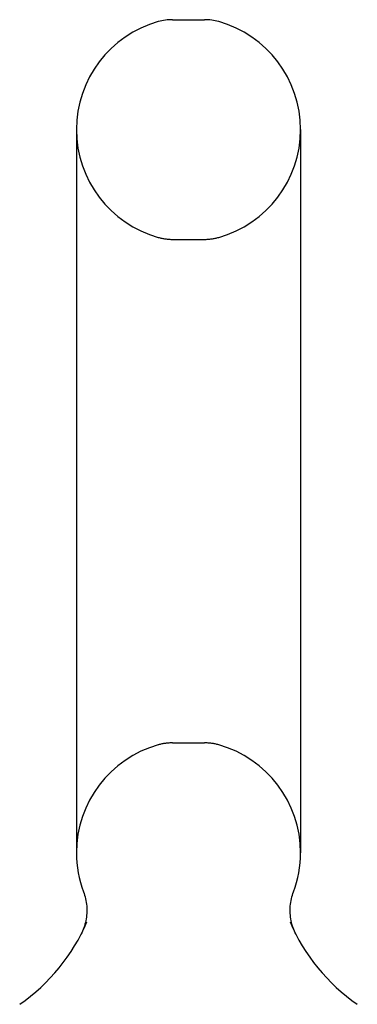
# Model space of a CAD drawing. Header units: inches. Extents: x 0 to 224, y 0 to 145.
# Tile 103 of 125: x 183.544 to 184.466, y 86.511 to 89.2. Entities that reach past the tile are written whole.
import ezdxf

# ---------------------------------------------------------------- set-up
doc = ezdxf.new("R2010")
doc.units = ezdxf.units.IN
doc.header["$LTSCALE"] = 12.302632
doc.header["$MEASUREMENT"] = 0
doc.linetypes.add('HIDDEN', pattern=[0.2, 0.1, -0.1])
doc.layers.get('0').update_dxf_attribs({"linetype": 'CONTINUOUS'})
doc.layers.add('DEFAULT_2', color=8, linetype='HIDDEN')

msp = doc.modelspace()

# ---------------------------------------------------------------- linework, layer by layer
at = {"color": 7, "linetype": 'Continuous'}
for p, q in [((183.9615, 89.1997), (184.0489, 89.1997)), ((183.6992, 88.8997), (183.6992, 86.9247)), ((184.3112, 88.8997), (184.3112, 86.9247)), ((183.7138, 86.7058), (183.7117, 86.7015))]:
    msp.add_line(p, q, dxfattribs=at)
for points in [[(183.7185, 86.8176), (183.72, 86.8135), (183.7215, 86.8087), (183.7229, 86.8039), (183.7241, 86.799), (183.7251, 86.7941), (183.7259, 86.7891), (183.7266, 86.7842), (183.7271, 86.7791), (183.7275, 86.7741), (183.7276, 86.7691), (183.7276, 86.7641), (183.7274, 86.7591), (183.727, 86.754), (183.7264, 86.749), (183.7257, 86.7441), (183.7248, 86.7391), (183.7237, 86.7342), (183.7225, 86.7293), (183.7211, 86.7245), (183.7195, 86.7197), (183.7178, 86.715), (183.7159, 86.7104), (183.7138, 86.7058)], [(184.2987, 86.7015), (184.2966, 86.7057), (184.2945, 86.7103), (184.2926, 86.715), (184.2908, 86.7197), (184.2893, 86.7245), (184.2878, 86.7293), (184.2866, 86.7342), (184.2855, 86.7391), (184.2846, 86.744), (184.2839, 86.749), (184.2833, 86.754), (184.283, 86.759), (184.2828, 86.764), (184.2827, 86.7691), (184.2829, 86.7741), (184.2832, 86.7791), (184.2837, 86.7841), (184.2844, 86.7891), (184.2852, 86.7941), (184.2863, 86.799), (184.2874, 86.8039), (184.2888, 86.8087), (184.2903, 86.8135), (184.2918, 86.8176)]]:
    msp.add_lwpolyline(points, dxfattribs=at)
for centre, radius, start, end in [((184.0052, 88.8997), 0.306, 105.6303, 180), ((183.9615, 89.056), 0.1437, 90, 105.6303), ((184.0489, 89.056), 0.1437, 74.3697, 90), ((184.0052, 88.8997), 0.306, 0, 74.3697), ((184.0052, 86.9247), 0.306, 180, 200.4871), ((184.0052, 86.9247), 0.306, 339.5129, 360), ((183.2467, 86.941), 0.523, 304.6624, 336.9318), ((184.7636, 86.941), 0.523, 203.0682, 235.3376)]:
    msp.add_arc(centre, radius, start, end, dxfattribs=at)
at = {"layer": 'DEFAULT_2', "color": 8, "linetype": 'HIDDEN'}
for p, q in [((183.9615, 88.5997), (184.0489, 88.5997)), ((183.9615, 87.2247), (184.0489, 87.2247))]:
    msp.add_line(p, q, dxfattribs=at)
for centre, radius, start, end in [((184.0052, 88.8997), 0.306, 180, 254.3697), ((184.0052, 88.8997), 0.306, 285.6303, 360), ((183.9615, 88.7435), 0.1437, 254.3697, 270), ((184.0489, 88.7435), 0.1437, 270, 285.6303), ((184.0052, 86.9247), 0.306, 105.6303, 180), ((183.9615, 87.081), 0.1437, 90, 105.6303), ((184.0489, 87.081), 0.1437, 74.3697, 90), ((184.0052, 86.9247), 0.306, 0, 74.3697)]:
    msp.add_arc(centre, radius, start, end, dxfattribs=at)

doc.saveas('drawing.dxf')
